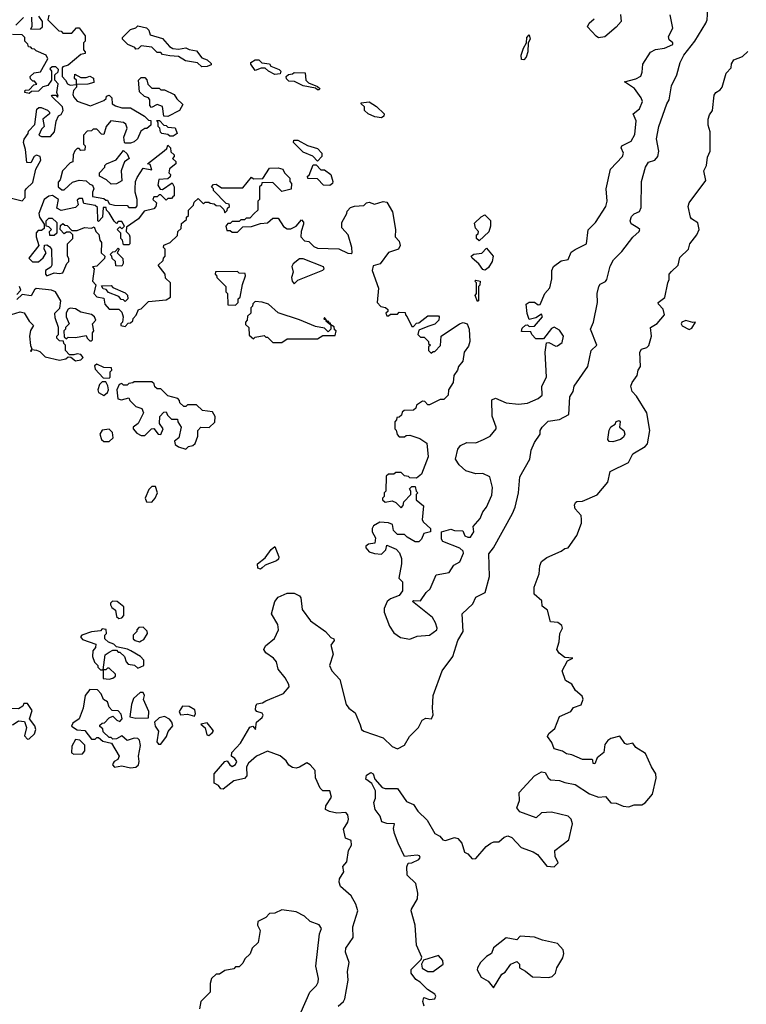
# Model space of a CAD drawing. Extents: x 2293830 to 2387798, y 66850 to 233222.
# Tile 28 of 192: x 2339552 to 2343635, y 139960 to 145495. Entities that reach past the tile are written whole.
import ezdxf

# ---------------------------------------------------------------- set-up
doc = ezdxf.new("R2010")
doc.units = 0

msp = doc.modelspace()

# ---------------------------------------------------------------- linework, layer by layer
at = {"layer": '0CON05XD'}
for points in [[(2341341.5, 139948.5), (2341372.5, 139975), (2341379.7, 139990.3), (2341398.6, 140095), (2341394, 140145), (2341403.8, 140195), (2341383.3, 140253.3), (2341384.3, 140275), (2341426, 140335), (2341424.2, 140395), (2341452, 140485), (2341441.7, 140521.7), (2341415, 140570), (2341355, 140622.5), (2341346.4, 140646.4), (2341348.8, 140665), (2341374, 140705), (2341367.5, 140735), (2341389.5, 140760.5), (2341400, 140825), (2341416.7, 140855), (2341415, 140880), (2341383, 140893), (2341372.5, 140945), (2341395.9, 140984.1), (2341398.8, 141001.2), (2341395.5, 141025.5), (2341385, 141038.8), (2341333.9, 141033.9), (2341293, 141043), (2341270, 141055), (2341272.5, 141075), (2341303.3, 141125), (2341295, 141160), (2341255, 141160), (2341240, 141175), (2341213.6, 141233.6), (2341212, 141275), (2341185, 141306.7), (2341165, 141317.5), (2341125, 141292.5), (2341105, 141286.7), (2341085, 141291.2), (2341064.1, 141304.1), (2341049.3, 141329.3), (2341016.1, 141356.1), (2340945, 141383.3), (2340883.3, 141355), (2340836.7, 141315), (2340826.7, 141295), (2340827.5, 141245), (2340815, 141230), (2340755, 141216.2), (2340695, 141170), (2340681.7, 141171.7), (2340669.3, 141189.3), (2340645, 141202.5), (2340644.4, 141255), (2340705, 141324), (2340717.7, 141327.7), (2340732, 141305), (2340745, 141296.2), (2340765, 141307.5), (2340771.2, 141325), (2340761.7, 141341.7), (2340742.5, 141355), (2340743.3, 141375), (2340792.2, 141427.8), (2340845, 141518), (2340862.5, 141522.5), (2340877.5, 141505), (2340882.5, 141545), (2340915, 141572), (2340920, 141585), (2340915, 141596.2), (2340884, 141605), (2340877.5, 141615), (2340878, 141635), (2340885, 141648.8), (2340915.8, 141654.2), (2340934.4, 141665.6), (2341033.7, 141706.3), (2341065.8, 141745), (2341065, 141757.5), (2341043.8, 141795), (2341004.5, 141844.5), (2340994.3, 141885), (2340977.5, 141905), (2340934.2, 141935), (2340924, 141955), (2340934, 141975), (2340983.6, 142016.4), (2341005.6, 142065), (2341002, 142095), (2340966.2, 142155), (2340985.6, 142224.4), (2341005, 142248), (2341055, 142270.8), (2341095, 142271.9), (2341125, 142255.6), (2341131.9, 142245), (2341139.1, 142179.1), (2341186.9, 142115), (2341271.2, 142055), (2341301.2, 142021.2), (2341317.5, 142015), (2341320, 142005), (2341300.7, 141979.3), (2341312.7, 141927.3), (2341292.5, 141865), (2341305.8, 141835), (2341351.4, 141785), (2341385.8, 141645), (2341400.8, 141625), (2341437.5, 141597.5), (2341465, 141530), (2341473.3, 141505), (2341485, 141495.6), (2341595, 141457.1), (2341645, 141408.8), (2341675, 141396.7), (2341713.9, 141416.1), (2341743.3, 141465), (2341793.8, 141515), (2341813, 141557), (2341835, 141568.8), (2341866.7, 141565), (2341876.4, 141586.4), (2341872, 141625), (2341875.8, 141695), (2341925.8, 141835), (2341986.9, 141915), (2342014.3, 142005), (2342043.6, 142056.4), (2342038.8, 142155), (2342098.8, 142211.2), (2342115, 142248.8), (2342167.5, 142275), (2342191.9, 142365), (2342188.6, 142491.4), (2342214.3, 142525.7), (2342321.1, 142718.9), (2342337.1, 142755), (2342355.9, 142835.9), (2342362, 142925), (2342418.8, 143025), (2342426.7, 143075), (2342445, 143117.5), (2342477.5, 143165), (2342477.5, 143185), (2342487.5, 143205), (2342522.1, 143237.9), (2342585, 143247.3), (2342638.8, 143275), (2342644, 143375), (2342662.5, 143405), (2342668, 143435), (2342743.9, 143546.1), (2342764.1, 143635.9), (2342796.2, 143665), (2342760, 143755), (2342776, 143795), (2342800, 143905), (2342798, 143955), (2342806, 143995), (2342815, 144008.8), (2342845, 144024), (2342852, 144035), (2342871.2, 144108.8), (2342888.8, 144145), (2342935, 144191.2), (2342997.3, 144272.7), (2343032.5, 144305), (2343036.7, 144315), (2343026.7, 144325), (2342988, 144348), (2342983.3, 144365), (2342991.1, 144388.9), (2343005, 144403.3), (2343035, 144417.5), (2343045, 144440), (2343046, 144585), (2343068.1, 144665), (2343085.5, 144694.5), (2343121.2, 144705), (2343138.1, 144725), (2343144, 144755), (2343130.8, 144825), (2343144.3, 144895), (2343188, 145022), (2343202.5, 145045), (2343215, 145122.5), (2343244.2, 145185), (2343264.2, 145255), (2343283.8, 145295), (2343347.1, 145375), (2343408.8, 145475), (2343416, 145495), (2343418.8, 145555)], [(2342927.5, 145525), (2342932.5, 145485), (2342905, 145452.5), (2342840.7, 145399.3), (2342805, 145393.8), (2342791.7, 145401.7), (2342743.3, 145455), (2342752.5, 145475), (2342780.5, 145499.5)], [(2339530, 145465), (2339573, 145507)], [(2339618.3, 145508.3), (2339620, 145455), (2339611.7, 145441.7), (2339667, 145443), (2339680, 145455), (2339680, 145485), (2339660, 145515)], [(2339715, 145520), (2339710, 145495), (2339771.7, 145431.7), (2339785, 145430), (2339795, 145420), (2339845, 145420), (2339871.7, 145448.3), (2339885, 145450), (2339920, 145405), (2339920, 145375), (2339910, 145365), (2339910, 145325), (2339920, 145315), (2339920, 145305), (2339895, 145300), (2339825, 145240), (2339795, 145230), (2339790, 145225), (2339790, 145175), (2339810, 145155), (2339820, 145135), (2339835, 145127.5), (2339870, 145130), (2339870, 145115), (2339853.8, 145096.2), (2339850, 145075), (2339855, 145060), (2339875, 145036.7), (2339949.3, 145010.7), (2340025, 145040), (2340038.3, 145051.7), (2340040, 145065), (2340055, 145070), (2340070, 145055), (2340071.7, 145021.7), (2340090.7, 145010.7)], [(2341813.9, 142683.9), (2341820.5, 142670.5), (2341860, 142635), (2341860, 142615), (2341823.6, 142606.4), (2341810, 142575), (2341795, 142560), (2341775, 142560), (2341730, 142585), (2341715, 142600), (2341675, 142600), (2341653, 142623), (2341646.7, 142656.7), (2341625, 142666.7), (2341575, 142670), (2341540.7, 142649.3), (2341532.5, 142635), (2341532.5, 142615), (2341551.7, 142581.7), (2341548.3, 142551.7), (2341513, 142547), (2341497.5, 142535), (2341497.5, 142525), (2341515, 142503.3), (2341545, 142493.3), (2341585, 142490), (2341610, 142515), (2341615, 142540), (2341668.3, 142518.3), (2341687, 142497), (2341696.7, 142465), (2341696.7, 142435), (2341682.5, 142355), (2341702.5, 142335), (2341702.5, 142285), (2341685, 142257.5), (2341635, 142240), (2341617.5, 142225), (2341600, 142185), (2341600, 142165), (2341630.8, 142085), (2341655, 142048.8), (2341692, 142022), (2341745, 142012.7), (2341785, 142029.4), (2341855, 142034.3), (2341896.2, 142065), (2341898.8, 142075), (2341889.2, 142105), (2341871.4, 142135), (2341760, 142225), (2341765, 142230), (2341805, 142227.5), (2341836.2, 142275), (2341858.8, 142295), (2341892.5, 142375), (2341965, 142387.5), (2341992.3, 142427.7), (2342025, 142447.5), (2342046, 142495), (2342045, 142506.7), (2342025, 142524), (2341930.7, 142560.7), (2341922.5, 142575), (2341922.5, 142615), (2341975, 142630), (2341995, 142623.3), (2342041.7, 142621.7), (2342054.2, 142594.2), (2342070, 142585), (2342085, 142586.7), (2342103.3, 142615), (2342100, 142645), (2342139.3, 142690.7), (2342155, 142727.5), (2342176.2, 142755), (2342205, 142822.5), (2342208.6, 142865), (2342193.8, 142925), (2342155, 142944), (2342115, 142942), (2342059.3, 142959.3), (2342022.3, 142992.3), (2342001.2, 143025), (2342015, 143080), (2342029.3, 143100.7), (2342065, 143117.5), (2342115, 143116.7), (2342157.5, 143135), (2342195.8, 143154.2), (2342228.8, 143195), (2342230, 143205), (2342206.4, 143266.4), (2342205, 143357.5), (2342225, 143366.7), (2342285, 143341.2), (2342355.8, 143334.2), (2342405, 143340), (2342465, 143366.2), (2342487.5, 143385), (2342486.2, 143435), (2342511.9, 143485), (2342504.3, 143625), (2342512.5, 143677.5), (2342525, 143680), (2342565, 143660), (2342575, 143661.2), (2342599.7, 143680.3), (2342608.6, 143715), (2342585, 143748.8), (2342555, 143766.7), (2342540.3, 143759.7), (2342495, 143700), (2342451.7, 143701.7), (2342430, 143725), (2342425, 143740), (2342371.7, 143741.7), (2342375, 143760), (2342395, 143777.5), (2342405, 143780), (2342415, 143770), (2342445, 143772.5), (2342490, 143825), (2342485, 143840), (2342451.7, 143818.3), (2342415, 143810), (2342403.6, 143843.6), (2342397.5, 143895), (2342415, 143907.5), (2342445, 143907.5), (2342465, 143892.5), (2342476.4, 143893.6), (2342503.9, 143956.1), (2342531.7, 143988.3), (2342541.7, 144038.3), (2342542, 144085), (2342551.9, 144108.1), (2342595, 144138.8), (2342635, 144147.5), (2342651.7, 144188.3), (2342673, 144203), (2342736.7, 144235), (2342746.6, 144313.4), (2342788.8, 144355), (2342846, 144445), (2342854, 144475), (2342847.5, 144545), (2342872.2, 144655), (2342940, 144725), (2342946, 144745), (2342932.5, 144775), (2342936.7, 144785), (2342987.7, 144812.3), (2343009.7, 144850.3), (2343015.6, 144925.6), (2343000, 144965), (2343035, 144993.8), (2343051.4, 145035), (2343045.5, 145055.5), (2343007.7, 145107.7), (2342950, 145145), (2343015, 145162.5), (2343043, 145177), (2343050.7, 145199.3), (2343053.3, 145245), (2343097.7, 145312.3), (2343125, 145327.1), (2343175, 145335.4), (2343223.3, 145355), (2343222.5, 145365), (2343201.8, 145381.8), (2343198.6, 145401.4), (2343222.2, 145447.8), (2343206.9, 145523.1)], [(2340575, 145230), (2340551.7, 145251.7), (2340483, 145263), (2340445, 145287.5), (2340395, 145292.5), (2340355, 145300), (2340345, 145310), (2340325, 145310), (2340295, 145340), (2340235, 145347.5), (2340218.3, 145331.7), (2340205, 145330), (2340198.3, 145338.3), (2340160, 145355), (2340130, 145385), (2340130, 145395), (2340175, 145440), (2340205, 145450), (2340215, 145460), (2340265, 145450), (2340277, 145437), (2340285, 145410), (2340355, 145390), (2340393.6, 145343.6), (2340413, 145333), (2340445, 145330), (2340485, 145337.5), (2340505, 145327.5), (2340545, 145320), (2340575, 145280), (2340605, 145270), (2340628.3, 145248.3), (2340628.3, 145241.7), (2340605, 145232.5), (2340575, 145230)], [(2339505, 144492), (2339565, 144477.5), (2339583.3, 144495), (2339582.5, 144535), (2339587.5, 144545), (2339625, 144580), (2339642.5, 144655), (2339671.2, 144705), (2339666.7, 144725), (2339647, 144733), (2339632.5, 144725), (2339615, 144690), (2339591.7, 144691.7), (2339584, 144765), (2339573.3, 144805), (2339576.4, 144823.6), (2339600, 144855), (2339601.7, 144868.3), (2339637.5, 144905), (2339648.3, 144991.7), (2339658.3, 145001.7), (2339671.7, 145001.7), (2339707, 144987), (2339720, 144975), (2339720, 144965), (2339682.5, 144935), (2339690, 144895), (2339675, 144880), (2339660, 144845), (2339675, 144837.5), (2339725, 144837.5), (2339747.5, 144865), (2339757.5, 144925), (2339770, 144955), (2339785, 144962.5), (2339796.2, 144985), (2339792.5, 145005), (2339730, 145065), (2339735, 145070), (2339755, 145070), (2339765, 145060), (2339767.5, 145065), (2339760, 145085), (2339767.5, 145135), (2339750, 145155), (2339750, 145185), (2339768.3, 145201.7), (2339770, 145215), (2339755, 145230), (2339735, 145230), (2339721.7, 145218.3), (2339730, 145205), (2339730, 145155), (2339710, 145125), (2339682.5, 145117.5), (2339657, 145093), (2339618.3, 145091.7), (2339605, 145080), (2339580, 145085), (2339581.7, 145098.3), (2339605, 145100), (2339631.7, 145128.3), (2339648.3, 145131.7), (2339635, 145150), (2339625, 145150), (2339611.7, 145161.7), (2339610, 145175), (2339633, 145197), (2339668.3, 145201.7), (2339710, 145275), (2339700, 145295), (2339645, 145320), (2339635, 145330), (2339621.7, 145331.7), (2339615, 145340), (2339601.7, 145341.7), (2339598.3, 145358.3), (2339580, 145375), (2339580, 145395), (2339565, 145410), (2339511.7, 145411.7)], [(2342385, 145270), (2342371.7, 145271.7), (2342370, 145295), (2342382.5, 145335), (2342400, 145365), (2342402.5, 145395), (2342415, 145410), (2342420, 145385), (2342410, 145365), (2342407.5, 145315), (2342397.5, 145285), (2342385, 145270)], [(2341825, 139950), (2341817.5, 139975), (2341823, 139997), (2341855, 139987.5), (2341885, 139990), (2341890, 140005), (2341885, 140016.7), (2341843.6, 140043.6), (2341802.5, 140085), (2341778.3, 140098.3), (2341752.5, 140135), (2341752.5, 140155), (2341808.3, 140211.7), (2341812.5, 140225), (2341781.7, 140291.7), (2341773.8, 140405), (2341752.5, 140485), (2341752.9, 140495), (2341787.5, 140552.5), (2341789.1, 140585), (2341778, 140638), (2341730, 140685), (2341727.7, 140732.3), (2341735, 140752.5), (2341755, 140754.2), (2341795.6, 140774.4), (2341802, 140785), (2341798.8, 140795), (2341785, 140798.6), (2341715, 140790), (2341678, 140865), (2341659.1, 140919.1), (2341652.3, 140947.7), (2341657.5, 140975), (2341615, 140976), (2341586.7, 140985), (2341577, 141017), (2341550, 141055), (2341542.5, 141095), (2341552.3, 141117.7), (2341550.9, 141159.1), (2341531.2, 141201.2), (2341497.5, 141225), (2341501.7, 141248.3), (2341525, 141262.5), (2341537.5, 141255), (2341547.5, 141225), (2341589.3, 141179.3), (2341605, 141172.5), (2341675, 141172.5), (2341725, 141100), (2341765, 141082.5), (2341788.8, 141045), (2341842.5, 140995), (2341885, 140920), (2341912.5, 140905), (2341930, 140885), (2341945, 140880), (2341995, 140896.7), (2342015, 140892.5), (2342037.5, 140865), (2342052.5, 140815), (2342070, 140805), (2342095, 140777.5), (2342115, 140780), (2342173.6, 140846.4), (2342200, 140865), (2342217, 140873), (2342245, 140873.3), (2342275, 140900), (2342295, 140906.7), (2342317.5, 140897.5), (2342370.5, 140840.5), (2342436.8, 140816.8), (2342461.7, 140801.7), (2342515, 140736.9), (2342555, 140732.9), (2342577.5, 140755), (2342560.3, 140790.3), (2342558.6, 140825), (2342637.9, 140885), (2342659.5, 140975), (2342650.9, 141000.9), (2342635, 141016.9), (2342540.5, 141039.5), (2342485, 141035.5), (2342455, 141007.1), (2342362.3, 141042.3), (2342346.2, 141065), (2342361.2, 141105), (2342359.3, 141150.7), (2342446, 141244), (2342485, 141266.7), (2342505, 141263.5), (2342522.2, 141232.2), (2342535, 141221.6), (2342585, 141218.2), (2342615.7, 141205.7), (2342674.3, 141195), (2342753.8, 141143.8), (2342805, 141123.4), (2342845, 141127.8), (2342875, 141092.1), (2342905, 141091.2), (2342943, 141073), (2342975, 141070.5), (2343005, 141080.3), (2343048.6, 141081.4), (2343066.9, 141093.1), (2343109.1, 141140.9), (2343128.1, 141231.9), (2343126.7, 141255), (2343101.8, 141295), (2343069.5, 141369.5), (2343013.9, 141403.9), (2342998, 141428), (2342965, 141420.4), (2342952.2, 141425), (2342925, 141467.1), (2342875, 141454), (2342856.7, 141443.3), (2342840.2, 141419.8), (2342835.3, 141374.7), (2342797.8, 141345), (2342785, 141311.4), (2342775, 141312.5), (2342772.5, 141332.5), (2342766.5, 141336.5), (2342715, 141335.4), (2342655, 141362.1), (2342625, 141367.1), (2342602.9, 141382.9), (2342556, 141395), (2342541.6, 141431.6), (2342518.9, 141465), (2342525, 141482), (2342559.2, 141510.8), (2342585, 141578.5), (2342650, 141605), (2342665, 141627.5), (2342706.5, 141643.5), (2342718.9, 141675), (2342712.2, 141692.2), (2342675, 141724), (2342655, 141760), (2342619.2, 141779.2), (2342600, 141835), (2342630, 141890), (2342660, 141905), (2342615, 141910), (2342583.6, 141933.6), (2342570, 141955), (2342583, 141997), (2342587.5, 142045), (2342603.3, 142075), (2342599.5, 142089.5), (2342577, 142107), (2342535, 142110), (2342517.5, 142175), (2342488.3, 142198.3), (2342487, 142227), (2342442.5, 142265), (2342442.5, 142305), (2342470.5, 142379.5), (2342474.2, 142425), (2342485, 142448.8), (2342515, 142471.2), (2342595, 142507.5), (2342615, 142522.5), (2342633.6, 142526.4), (2342682.9, 142595), (2342710, 142665), (2342710, 142685), (2342707, 142707), (2342673.3, 142745), (2342670, 142765), (2342675, 142780), (2342683.6, 142786.4), (2342715, 142787.5), (2342796.4, 142823.6), (2342857.5, 142895), (2342870, 142955), (2342972.5, 143005), (2342997.5, 143055), (2343067.5, 143095), (2343079.5, 143110.5), (2343093.8, 143185), (2343076.2, 143285), (2343018.3, 143378.3), (2342993.9, 143403.9), (2342986.7, 143435), (2342993.9, 143456.1), (2343022.5, 143495), (2343027.5, 143525), (2343040, 143545), (2343037.5, 143625), (2343047, 143643), (2343077, 143653), (2343087, 143663), (2343102.5, 143715), (2343097.5, 143765), (2343135, 143786.7), (2343176, 143835), (2343168.3, 143868.3), (2343142.5, 143895), (2343140, 143905), (2343177, 143933), (2343193.6, 144016.4), (2343202.5, 144035), (2343202.5, 144065), (2343215, 144080), (2343252.5, 144115), (2343261.7, 144158.3), (2343310, 144205), (2343317.5, 144235), (2343357.5, 144285), (2343370, 144315), (2343363, 144353), (2343327.5, 144375), (2343321.2, 144385), (2343309.2, 144445), (2343315, 144466.2), (2343408.3, 144591.7), (2343396.2, 144645), (2343411.2, 144675), (2343418.3, 144721.7), (2343433.3, 144755), (2343433.3, 144865), (2343421.7, 144901.7), (2343421.2, 144935), (2343429.3, 144960.7), (2343446.4, 144983.6), (2343455, 145070), (2343463.6, 145086.4), (2343489.3, 145100.7), (2343500, 145115), (2343522.5, 145195), (2343550, 145225), (2343553, 145247), (2343565, 145270), (2343615, 145287.5), (2343645, 145316.7)], [(2340985, 145187.5), (2340950, 145205), (2340931.7, 145221.7), (2340908.3, 145221.7), (2340875, 145210), (2340850, 145245), (2340850, 145255), (2340875, 145270), (2340895, 145270), (2340913, 145253), (2340955, 145246.7), (2340963.3, 145233.3), (2341010, 145215), (2341020, 145205), (2341015, 145190), (2340985, 145187.5)], [(2341235, 145100), (2341225, 145100), (2341215, 145110), (2341145, 145122.5), (2341097, 145147), (2341065, 145150), (2341051.7, 145161.7), (2341050, 145175), (2341063, 145187), (2341085, 145190), (2341095, 145197.5), (2341157, 145197), (2341160, 145155), (2341175, 145140), (2341225, 145120), (2341238.3, 145108.3), (2341235, 145100)], [(2339870, 145130), (2339870, 145155), (2339860, 145165), (2339861.7, 145188.3), (2339895, 145170), (2339925, 145170), (2339945, 145177.5), (2339966.4, 145166.4), (2339968.3, 145141.7), (2339935, 145132.5), (2339870, 145130)], [(2340385, 144950), (2340361.7, 144951.7), (2340355, 145007.5), (2340325, 145017.5), (2340291.7, 145001.7), (2340283, 145013), (2340282.5, 145045), (2340276.4, 145056.4), (2340253, 145063), (2340225, 145090), (2340220, 145155), (2340235, 145170), (2340255, 145170), (2340267, 145157), (2340271.7, 145131.7), (2340295, 145110), (2340335, 145110), (2340345, 145100), (2340365, 145100), (2340420, 145075), (2340435, 145050), (2340468.3, 145018.3), (2340450, 144985), (2340385, 144950)], [(2341585, 144942.5), (2341548.3, 144948.3), (2341510, 144965), (2341490, 144985), (2341490, 145005), (2341471.7, 145021.7), (2341471.7, 145028.3), (2341515, 145032.5), (2341556.4, 145006.4), (2341600, 144965), (2341598.3, 144951.7), (2341585, 144942.5)], [(2340090.7, 145010.7), (2340125, 145000), (2340175, 145000), (2340253, 144953), (2340275, 144930), (2340288.3, 144928.3), (2340288.3, 144901.7), (2340267, 144883), (2340255, 144882.5), (2340232.3, 144867.7), (2340213.9, 144826.1), (2340195, 144807.5), (2340175, 144800), (2340145, 144800), (2340140, 144805), (2340137.5, 144835), (2340156.2, 144885), (2340147.3, 144907.3), (2340135, 144916.2), (2340063, 144927), (2340037.5, 144895), (2340025, 144850), (2340011.7, 144851.7), (2339985, 144880), (2339965, 144880), (2339955, 144870), (2339931.7, 144868.3), (2339910, 144845), (2339910, 144795), (2339920, 144785), (2339918.3, 144761.7), (2339895, 144760), (2339885, 144770), (2339875, 144770), (2339861.7, 144758.3), (2339852.5, 144735), (2339850, 144695), (2339835, 144690), (2339792.5, 144645), (2339780, 144595), (2339768.3, 144581.7), (2339767.5, 144555), (2339788.3, 144538.3), (2339801.7, 144538.3), (2339848.3, 144581.7), (2339885, 144592.5), (2339925, 144590), (2339945, 144570), (2339960, 144565), (2339967.5, 144545), (2339960, 144525), (2339961.7, 144501.7), (2340025, 144490), (2340035, 144480), (2340045, 144480), (2340055, 144460), (2340085, 144452.5), (2340155, 144450), (2340165, 144440), (2340205, 144440), (2340211.7, 144448.3), (2340212.5, 144485), (2340200, 144525), (2340200, 144545), (2340202.5, 144585), (2340211.7, 144608.3), (2340245, 144660), (2340295, 144650), (2340285, 144680), (2340270, 144685), (2340363, 144757), (2340378.3, 144771.7), (2340385, 144790), (2340400, 144775), (2340401.7, 144751.7), (2340420, 144735), (2340420, 144725), (2340410, 144715), (2340428.3, 144698.3), (2340430, 144685), (2340393, 144657), (2340390, 144635), (2340400, 144625), (2340398.3, 144611.7), (2340385, 144600), (2340333, 144597), (2340327.5, 144565), (2340341.7, 144541.7), (2340355, 144540), (2340408.3, 144578.3), (2340420, 144555), (2340420, 144505), (2340411.7, 144498.3), (2340405, 144490), (2340385, 144490), (2340375, 144480), (2340345, 144510), (2340335, 144510), (2340325, 144500), (2340305, 144500), (2340300, 144485), (2340320, 144465), (2340317.5, 144445), (2340305, 144432.5), (2340251.7, 144418.3), (2340220, 144375), (2340151.7, 144328.3), (2340150, 144305), (2340167, 144287), (2340170, 144275), (2340170, 144235), (2340165, 144230), (2340135, 144230), (2340130, 144255), (2340120, 144265), (2340120, 144295), (2340100, 144315), (2340115, 144330), (2340125, 144320), (2340140, 144335), (2340125, 144360), (2340105, 144360), (2340095, 144350), (2340081.7, 144361.7), (2340055, 144410), (2340040, 144425), (2340038.3, 144438.3), (2340021.7, 144438.3), (2340017.5, 144385), (2339995, 144360), (2339990, 144365), (2339988.3, 144438.3), (2339975, 144450), (2339911.7, 144461.7), (2339905, 144490), (2339885, 144490), (2339875, 144480), (2339880, 144455), (2339865, 144440), (2339785, 144422.5), (2339760, 144435), (2339770, 144485), (2339736.4, 144506.4), (2339715, 144503.3), (2339690, 144485), (2339660, 144405), (2339663.3, 144385), (2339690, 144345), (2339688.3, 144321.7), (2339675, 144310), (2339655, 144310), (2339643.6, 144296.4), (2339643.6, 144273.6), (2339660, 144225), (2339603.3, 144155), (2339623, 144133), (2339657, 144133), (2339683, 144157), (2339700, 144185), (2339690, 144205), (2339691.7, 144228.3), (2339705, 144230), (2339719.3, 144219.3), (2339730, 144205), (2339732.5, 144115), (2339726.7, 144103.3), (2339697.5, 144085), (2339696.7, 144065), (2339703.3, 144055), (2339745, 144072.5), (2339775, 144067.5), (2339795, 144072.5), (2339817.5, 144125), (2339827.5, 144135), (2339828.3, 144151.7), (2339820, 144165), (2339820, 144235), (2339850, 144265), (2339850, 144285), (2339835, 144300), (2339815, 144300), (2339801.7, 144291.7), (2339780, 144315), (2339781.7, 144338.3), (2339795, 144350), (2339805, 144340), (2339818.3, 144338.3), (2339845, 144310), (2339875, 144310), (2339915, 144326.7), (2339955, 144322.5), (2339970, 144330), (2339980, 144305), (2339997, 144287), (2340002.5, 144255), (2340011.7, 144241.7), (2340010, 144185), (2340030, 144165), (2340028.3, 144151.7), (2339985, 144110), (2339960, 144105), (2339970, 144095), (2339960, 144025), (2339980, 144005), (2339967.5, 143955), (2339985, 143937.5), (2340025, 143930), (2340030, 143895), (2340055, 143867.5), (2340108.3, 143868.3), (2340125, 143850), (2340132.5, 143825), (2340130, 143795), (2340120, 143785), (2340120, 143775), (2340145, 143770), (2340161.7, 143788.3), (2340175, 143790), (2340188.3, 143801.7), (2340190, 143815), (2340207, 143833), (2340220, 143865), (2340235, 143870), (2340275, 143910), (2340375, 143920), (2340400, 143935), (2340400, 144015), (2340371.7, 144041.7), (2340370, 144065), (2340330, 144115), (2340358.3, 144141.7), (2340360, 144155), (2340370, 144165), (2340370, 144205), (2340360, 144215), (2340361.7, 144228.3), (2340398.3, 144241.7), (2340438.3, 144281.7), (2340440, 144305), (2340458.3, 144321.7), (2340461.7, 144348.3), (2340488.3, 144371.7), (2340490, 144385), (2340500, 144395), (2340500, 144425), (2340528.3, 144451.7), (2340531.7, 144468.3), (2340555, 144490), (2340585, 144460), (2340595, 144470), (2340615, 144470), (2340623, 144463), (2340645, 144460), (2340655, 144450), (2340678.3, 144448.3), (2340698.3, 144428.3), (2340705, 144410), (2340718.3, 144421.7), (2340720, 144435), (2340730, 144445), (2340728.3, 144458.3), (2340711.7, 144461.7), (2340640, 144535), (2340640, 144545), (2340630, 144555), (2340641.7, 144568.3), (2340655, 144570), (2340685, 144550), (2340805, 144550), (2340855, 144610), (2340865, 144600), (2340918.3, 144601.7), (2340955, 144660), (2341005, 144662.5), (2341030, 144655), (2341040, 144635), (2341070, 144605), (2341070, 144585), (2341080, 144575), (2341078.3, 144541.7), (2341025, 144530), (2340975, 144580), (2340911.7, 144578.3), (2340910, 144565), (2340900, 144555), (2340900, 144485), (2340890, 144475), (2340890, 144425), (2340870, 144405), (2340845, 144380), (2340825, 144380), (2340815, 144370), (2340795, 144370), (2340785, 144360), (2340745, 144360), (2340735, 144350), (2340721.7, 144348.3), (2340710, 144335), (2340715, 144310), (2340735, 144310), (2340745, 144300), (2340775, 144300), (2340805, 144330), (2340855, 144332.5), (2340905, 144350), (2340945, 144352.5), (2340975, 144380), (2341005, 144380), (2341035, 144332.5), (2341055, 144320), (2341075, 144320), (2341106.4, 144333.6), (2341135, 144370), (2341146.7, 144356.7), (2341146.7, 144345), (2341133.3, 144305), (2341132.5, 144275), (2341151.7, 144251.7), (2341177.5, 144247.5), (2341205, 144220), (2341225, 144210), (2341345, 144207.5), (2341395, 144182.5), (2341415, 144180), (2341420, 144185), (2341417.5, 144215), (2341397.5, 144285), (2341362.5, 144325), (2341362.5, 144355), (2341390, 144405), (2341391.7, 144418.3), (2341411.7, 144438.3), (2341432.5, 144447.5), (2341485, 144450), (2341500, 144465), (2341515, 144470), (2341545, 144457.5), (2341595, 144472.5), (2341615, 144470), (2341647.5, 144415), (2341663.3, 144315), (2341662.5, 144275), (2341685, 144250), (2341690, 144225), (2341680, 144205), (2341624.3, 144185.7), (2341578.3, 144121.7), (2341538.3, 144111.7), (2341532.5, 144085), (2341567.5, 143985), (2341560, 143905), (2341581.7, 143881.7), (2341607, 143877), (2341620, 143865), (2341620, 143855), (2341610, 143845), (2341615, 143830), (2341625, 143830), (2341635, 143840), (2341675, 143840), (2341685, 143850), (2341718.3, 143848.3), (2341720, 143835), (2341730, 143825), (2341755, 143770), (2341765, 143770), (2341781.7, 143788.3), (2341795, 143790), (2341845, 143830), (2341905, 143830), (2341910, 143825), (2341907.5, 143805), (2341885, 143782.5), (2341845, 143770), (2341795, 143750), (2341790, 143725), (2341805, 143710), (2341825, 143710), (2341850, 143685), (2341850, 143675), (2341860, 143665), (2341850, 143655), (2341850, 143635), (2341865, 143620), (2341875, 143630), (2341885, 143630), (2341917, 143663), (2341920, 143715), (2342024.2, 143785.8), (2342045, 143793.3), (2342065.9, 143785.9), (2342077.5, 143755), (2342082.5, 143685), (2342075, 143660), (2342050, 143625), (2342042.5, 143575), (2342017.5, 143545), (2342012.5, 143525), (2341992.5, 143495), (2341987.5, 143455), (2341962.5, 143415), (2341960, 143385), (2341935, 143360), (2341915, 143360), (2341855, 143330), (2341845, 143330), (2341828.3, 143348.3), (2341815, 143350), (2341781.7, 143328.3), (2341778.3, 143311.7), (2341765, 143300), (2341711.7, 143298.3), (2341701.7, 143288.3), (2341698.3, 143271.7), (2341685, 143260), (2341671.7, 143258.3), (2341670, 143245), (2341660, 143235), (2341660, 143195), (2341667.5, 143187.5), (2341673, 143163), (2341685, 143150), (2341715, 143150), (2341723, 143157), (2341745, 143160), (2341800.7, 143140.7), (2341840, 143115), (2341847, 143037), (2341810.7, 142939.3), (2341781.7, 142918.3), (2341745, 142920), (2341737, 142927), (2341715, 142930), (2341695, 142950), (2341665, 142950), (2341655, 142940), (2341625, 142940), (2341611.7, 142928.3), (2341610, 142845), (2341600, 142835), (2341600, 142815), (2341590, 142805), (2341590, 142795), (2341605, 142783.3), (2341645, 142790), (2341665, 142780), (2341695, 142750), (2341707, 142763), (2341710, 142785), (2341750, 142825), (2341750, 142845), (2341741.7, 142858.3), (2341755, 142870), (2341775, 142870), (2341780, 142845), (2341790, 142835), (2341780, 142825), (2341780, 142795), (2341821.7, 142761.7), (2341813.9, 142683.9)], [(2340415, 144840), (2340395, 144840), (2340385, 144850), (2340350, 144855), (2340343, 144863), (2340340, 144885), (2340330, 144895), (2340330, 144915), (2340321.7, 144928.3), (2340338.3, 144928.3), (2340361.7, 144901.7), (2340375, 144900), (2340385, 144890), (2340425, 144887.5), (2340437.5, 144855), (2340415, 144840)], [(2341225, 144700), (2341198.3, 144728.3), (2341145, 144750), (2341090, 144805), (2341091.7, 144818.3), (2341115, 144817.5), (2341168.3, 144788.3), (2341225, 144770), (2341250, 144745), (2341250, 144725), (2341225, 144700)], [(2340065, 144570), (2340040, 144595), (2340000, 144615), (2340000, 144635), (2340030, 144665), (2340030, 144675), (2340040, 144685), (2340093, 144707), (2340135, 144760), (2340155, 144740), (2340167.5, 144715), (2340140, 144695), (2340133, 144677), (2340122.5, 144645), (2340125, 144590), (2340095, 144572.5), (2340065, 144570)], [(2341295, 144562.5), (2341260, 144565), (2341225, 144600), (2341171.7, 144601.7), (2341170, 144615), (2341178.3, 144621.7), (2341201.7, 144678.3), (2341218.3, 144678.3), (2341245, 144650), (2341265, 144650), (2341300, 144625), (2341312.5, 144585), (2341310, 144575), (2341295, 144562.5)], [(2339721.7, 144281.7), (2339720, 144305), (2339730, 144315), (2339715, 144330), (2339700, 144335), (2339700, 144365), (2339715, 144380), (2339735, 144380), (2339760, 144355), (2339760, 144295), (2339745, 144282.5), (2339721.7, 144281.7)], [(2342135, 144252.5), (2342120, 144265), (2342120, 144285), (2342128.3, 144291.7), (2342130, 144305), (2342113, 144323), (2342108.3, 144351.7), (2342145, 144387.5), (2342165, 144397.5), (2342197, 144367), (2342197.5, 144335), (2342188.3, 144301.7), (2342135, 144252.5)], [(2340125, 144110), (2340091.7, 144111.7), (2340090, 144135), (2340071.7, 144151.7), (2340070, 144165), (2340060, 144175), (2340075, 144190), (2340088.3, 144191.7), (2340105, 144210), (2340110, 144205), (2340100, 144185), (2340131.7, 144151.7), (2340132.5, 144125), (2340125, 144110)], [(2342165, 144086.7), (2342155, 144090), (2342132.4, 144122.4), (2342094.1, 144154.1), (2342090, 144165), (2342103.3, 144176.7), (2342148.3, 144181.7), (2342175, 144210), (2342212.5, 144165), (2342206.7, 144135), (2342187.3, 144102.7), (2342175, 144093.3), (2342165, 144086.7)], [(2341095, 144010), (2341115, 144030), (2341255, 144087.5), (2341262.5, 144095), (2341260, 144105), (2341145, 144151.2), (2341125, 144150), (2341088, 144122), (2341081.7, 144108.3), (2341088, 144075), (2341080, 144045), (2341082.5, 144025), (2341095, 144010)], [(2340765, 143890), (2340780, 143905), (2340780, 143925), (2340790, 143935), (2340803, 144007), (2340820, 144055), (2340818.3, 144068.3), (2340785, 144070), (2340775, 144080), (2340651.7, 144078.3), (2340650, 144065), (2340658.3, 144058.3), (2340660, 144045), (2340710, 143995), (2340710, 143965), (2340720, 143955), (2340721.7, 143891.7), (2340765, 143890)], [(2339535, 143950), (2339557.5, 143975), (2339550, 143995)], [(2339865, 143577.5), (2339895, 143582.5), (2339907.5, 143595), (2339895, 143612.5), (2339875, 143616.2), (2339855, 143610), (2339831.7, 143611.7), (2339810, 143635), (2339810, 143665), (2339800, 143675), (2339798.3, 143688.3), (2339775, 143690), (2339760, 143705), (2339760, 143715), (2339770, 143725), (2339770, 143765), (2339751.7, 143818.3), (2339750, 143845), (2339777, 143873), (2339782.5, 143915), (2339753.8, 143965), (2339730, 143975), (2339645, 143983.3), (2339634, 143976), (2339616.7, 143943.3), (2339565, 143950), (2339535, 143922.5)], [(2340145, 143910), (2340135, 143920), (2340121.7, 143921.7), (2340108.3, 143938.3), (2340051.7, 143961.7), (2340038.3, 143978.3), (2340021.7, 143981.7), (2340011.7, 143998.3), (2340065, 144000), (2340075, 143990), (2340145, 143960), (2340157, 143947), (2340160, 143925), (2340145, 143910)], [(2342125, 143910), (2342112.5, 143945), (2342120, 143955), (2342120, 144015), (2342110, 144025), (2342115, 144030), (2342140, 144025), (2342137, 144003), (2342130, 143995), (2342130, 143915), (2342125, 143910)], [(2339955, 143690), (2339960, 143695), (2339960, 143735), (2339967.5, 143745), (2339960, 143785), (2339980, 143805), (2339972.5, 143825), (2339955, 143836.7), (2339895, 143850), (2339865, 143870), (2339835, 143872.5), (2339825, 143867.5), (2339813, 143847), (2339812.5, 143825), (2339830, 143785), (2339810, 143765), (2339810, 143755), (2339800, 143745), (2339801.7, 143711.7), (2339815, 143700), (2339825, 143710), (2339865, 143707.5), (2339925, 143720), (2339930, 143705), (2339945, 143690), (2339955, 143690)], [(2341025, 143680), (2341055, 143700), (2341225, 143700), (2341255, 143720), (2341325, 143720), (2341330, 143745), (2341321.7, 143751.7), (2341318.3, 143768.3), (2341300, 143780), (2341298.3, 143788.3), (2341290, 143790), (2341288.3, 143798.3), (2341280, 143800), (2341265, 143820), (2341261.7, 143811.7), (2341270, 143810), (2341271.7, 143801.7), (2341300, 143780), (2341300, 143755), (2341285, 143740), (2341265, 143760), (2341215, 143770), (2341125, 143807.5), (2341005, 143847.5), (2340950, 143895), (2340915, 143906.7), (2340875, 143910), (2340861.7, 143898.3), (2340860, 143885), (2340850, 143875), (2340850, 143845), (2340831.7, 143828.3), (2340830, 143805), (2340820, 143795), (2340821.7, 143781.7), (2340840, 143765), (2340841.7, 143721.7), (2340865, 143700), (2340875, 143710), (2340925, 143720), (2340935, 143710), (2340945, 143710), (2340975, 143680), (2341025, 143680)], [(2339505, 143837.5), (2339555, 143852.5), (2339576.4, 143846.4), (2339605, 143800), (2339630, 143775), (2339613, 143747), (2339606.7, 143715), (2339612.5, 143662.5), (2339620, 143645), (2339611.7, 143631.7), (2339618.3, 143631.7), (2339620, 143640), (2339647, 143637), (2339665, 143630), (2339695, 143600), (2339775, 143580), (2339811.7, 143588.3), (2339825, 143600), (2339838.3, 143598.3), (2339865, 143577.5)], [(2343315, 143753.8), (2343330, 143760), (2343350, 143795), (2343335, 143792.5), (2343295, 143804.3), (2343274, 143795), (2343268.8, 143785), (2343274.1, 143774.1), (2343315, 143753.8)], [(2340055, 143480), (2340060, 143485), (2340060, 143515), (2340070, 143525), (2340068.3, 143538.3), (2340025, 143540), (2339985, 143557.5), (2339971.7, 143548.3), (2339975, 143530), (2340021.7, 143481.7), (2340055, 143480)], [(2340025, 143382.5), (2340045, 143400), (2340050, 143415), (2340047, 143437), (2340035, 143460), (2340015, 143460), (2340000, 143445), (2339990, 143415), (2339995, 143400), (2340025, 143382.5)], [(2340485, 143080), (2340500, 143095), (2340525, 143101.2), (2340538.1, 143111.9), (2340553, 143153), (2340552.5, 143185), (2340570, 143205), (2340617, 143203), (2340648.3, 143231.7), (2340650, 143265), (2340635, 143290), (2340578.3, 143298.3), (2340545, 143330), (2340495, 143330), (2340485, 143320), (2340475, 143320), (2340451.7, 143341.7), (2340450, 143355), (2340440, 143365), (2340385, 143380), (2340345, 143420), (2340325, 143420), (2340311.7, 143431.7), (2340308.3, 143448.3), (2340295, 143460), (2340195, 143460), (2340187, 143453), (2340165, 143450), (2340155, 143440), (2340135, 143440), (2340125, 143450), (2340110, 143445), (2340097.5, 143415), (2340103.8, 143363.8), (2340123, 143357), (2340165, 143370), (2340170, 143355), (2340205, 143320), (2340238.3, 143308.3), (2340247.5, 143285), (2340217.5, 143225), (2340190, 143205), (2340190, 143195), (2340210.7, 143170.7), (2340235, 143157.5), (2340255, 143157.5), (2340292.5, 143195), (2340305, 143197.5), (2340330, 143165), (2340345, 143162.5), (2340357.5, 143195), (2340337.5, 143225), (2340340, 143265), (2340361.7, 143288.3), (2340375, 143290), (2340381.7, 143271.7), (2340405, 143250), (2340438.3, 143248.3), (2340440, 143235), (2340460, 143205), (2340446.7, 143145), (2340421.2, 143125), (2340425, 143107.5), (2340444.1, 143094.1), (2340485, 143080)], [(2342885, 143121.2), (2342865, 143123.3), (2342856.7, 143135), (2342865, 143187.5), (2342874.4, 143205.6), (2342898, 143222), (2342905, 143236.7), (2342921.7, 143241.7), (2342926.7, 143235), (2342922.5, 143205), (2342947.5, 143185), (2342953.3, 143165), (2342945, 143147.5), (2342927.5, 143135), (2342885, 143121.2)], [(2340055, 143123.3), (2340076.2, 143143.8), (2340072.5, 143175), (2340055, 143192.5), (2340015, 143187.5), (2340001.2, 143165), (2340012, 143135), (2340025, 143124.2), (2340055, 143123.3)], [(2340295, 142783.3), (2340313.3, 142805), (2340326.7, 142835), (2340315, 142870), (2340295, 142870), (2340277, 142853), (2340256.7, 142805), (2340265, 142783.8), (2340295, 142783.3)], [(2340905, 142406.7), (2340890.7, 142410.7), (2340888.8, 142435), (2340930.9, 142469.1), (2340965, 142516.2), (2340985, 142532.5), (2341007.5, 142475), (2341007, 142463), (2340995, 142452), (2340931.7, 142428.3), (2340915, 142413.8), (2340905, 142406.7)], [(2340108.3, 142128.3), (2340125, 142132.5), (2340137.5, 142145), (2340137.5, 142195), (2340100, 142225), (2340073.9, 142226.1), (2340062.5, 142215), (2340062.5, 142205), (2340070, 142190), (2340090, 142175), (2340095, 142140), (2340108.3, 142128.3)], [(2340055, 141787.5), (2340075, 141792.5), (2340090, 141805), (2340090, 141815), (2340055, 141850), (2340045, 141850), (2340035, 141840), (2340020, 141840), (2340032.5, 141925), (2340055, 141940), (2340075, 141950), (2340095, 141950), (2340105, 141940), (2340115, 141940), (2340140, 141915), (2340150, 141885), (2340161.7, 141871.7), (2340197, 141867), (2340215, 141850), (2340250, 141865), (2340250, 141895), (2340230, 141915), (2340177, 141947), (2340157, 141957), (2340095, 141970), (2340080, 141985), (2340050, 141995), (2340030, 142015), (2340030, 142035), (2340040, 142045), (2340037, 142067), (2340015, 142070), (2340005, 142060), (2339955, 142053.3), (2339900, 142035), (2339892.5, 142025), (2339905, 142010), (2339980, 141985), (2339977.5, 141965), (2339963, 141947), (2339960, 141915), (2339973, 141883), (2339990, 141865), (2339990, 141855), (2340005, 141840), (2340020, 141840), (2340021.7, 141791.7), (2340055, 141787.5)], [(2340225, 141997.5), (2340235, 142002.5), (2340249.3, 142010.7), (2340270, 142045), (2340268.3, 142058.3), (2340245, 142080), (2340221.7, 142078.3), (2340210, 142065), (2340210, 142055), (2340190, 142035), (2340190, 142015), (2340200, 142005), (2340225, 141997.5)], [(2340175, 141289.2), (2340205, 141292), (2340218.8, 141305), (2340223.8, 141325), (2340220, 141355), (2340230.9, 141415), (2340225.5, 141445.5), (2340215, 141454.3), (2340195, 141456), (2340155, 141442.5), (2340125, 141468.8), (2340095, 141452.5), (2340075, 141450), (2340065, 141460), (2340055, 141460), (2340021.7, 141491.7), (2340018.3, 141508.3), (2340001.7, 141521.7), (2340001.7, 141528.3), (2340015, 141540), (2340028.3, 141541.7), (2340055, 141570), (2340075, 141580), (2340097, 141557), (2340115, 141550), (2340127.5, 141565), (2340121.7, 141591.7), (2340105, 141610), (2340071.7, 141611.7), (2340055, 141630), (2340045, 141660), (2340023.6, 141673.6), (2340010, 141705), (2339988.3, 141728.3), (2339945, 141730), (2339920, 141695), (2339907.5, 141625), (2339886.7, 141565), (2339850.7, 141539.3), (2339843, 141523), (2339875, 141502.5), (2339918.3, 141498.3), (2339955, 141450), (2339975, 141450), (2339985, 141460), (2339995, 141460), (2340018.3, 141438.3), (2340068.3, 141428.3), (2340111.2, 141355), (2340103.9, 141336.1), (2340082.5, 141325), (2340076.7, 141315), (2340073.3, 141305), (2340085, 141293.3), (2340125, 141300), (2340175, 141289.2)], [(2340205, 141567.5), (2340275, 141570), (2340277.5, 141605), (2340247, 141673), (2340253.3, 141695), (2340245, 141712.5), (2340228.3, 141711.7), (2340191.2, 141678.8), (2340180, 141645), (2340170, 141575), (2340205, 141567.5)], [(2339595, 141450), (2339605, 141452.5), (2339635, 141480), (2339642.5, 141505), (2339637.5, 141525), (2339607.5, 141565), (2339621.7, 141611.7), (2339595, 141650), (2339575, 141650), (2339570, 141635), (2339545, 141620), (2339505, 141622.5), (2339475, 141632.5), (2339440, 141615), (2339442.5, 141595), (2339490, 141545), (2339495, 141530), (2339515, 141532.5), (2339545, 141553.3), (2339579.3, 141549.3), (2339590, 141515), (2339578.3, 141468.3), (2339595, 141450)], [(2340535, 141580), (2340540, 141595), (2340536.2, 141615), (2340505, 141634), (2340467.5, 141635), (2340447.5, 141605), (2340455, 141587.5), (2340495, 141590), (2340535, 141580)], [(2340345, 141421.2), (2340376, 141465), (2340386, 141494), (2340412.5, 141525), (2340407.5, 141545), (2340393, 141563), (2340365, 141577.5), (2340335, 141570), (2340310, 141545), (2340313, 141523), (2340332.5, 141495), (2340322.5, 141435), (2340331.7, 141421.7), (2340345, 141421.2)], [(2340615, 141471.4), (2340634, 141485), (2340640, 141495), (2340635.8, 141505), (2340605, 141542), (2340570, 141535), (2340593.4, 141513.4), (2340604.3, 141475), (2340615, 141471.4)], [(2339855, 141366.7), (2339905, 141367.5), (2339917.5, 141385), (2339917, 141417), (2339890, 141445), (2339865, 141447.5), (2339845, 141410), (2339843, 141373), (2339855, 141366.7)], [(2341133.2, 139916.8), (2341182.9, 140027.1), (2341220, 140065), (2341230, 140085), (2341231.2, 140105), (2341215.8, 140175), (2341235.8, 140355), (2341247.1, 140385), (2341235, 140405.5), (2341184.5, 140424.5), (2341153.3, 140455), (2341105, 140480), (2341025, 140490), (2340985, 140472.5), (2340955, 140470), (2340935, 140447.5), (2340890, 140425), (2340888.8, 140405), (2340903.3, 140375), (2340892.5, 140307.5), (2340858.8, 140275), (2340847.3, 140242.7), (2340817.5, 140215), (2340805, 140190), (2340785, 140170), (2340765, 140170), (2340755, 140160), (2340705, 140150), (2340675, 140130), (2340655, 140130), (2340630, 140105), (2340623, 140077), (2340621.7, 140028.3), (2340570, 139975), (2340562.5, 139935)], [(2342215, 140052.5), (2342260.7, 140129.3), (2342279.3, 140140.7), (2342312.5, 140185), (2342345, 140200), (2342360, 140185), (2342360, 140165), (2342395, 140146.7), (2342434.2, 140114.2), (2342525, 140110.8), (2342545, 140116.2), (2342563.8, 140135), (2342571.2, 140165), (2342605, 140220), (2342610.8, 140245), (2342607.1, 140265), (2342575, 140300.8), (2342489.3, 140319.3), (2342445, 140336.9), (2342365, 140342.5), (2342345, 140322.5), (2342285, 140332.5), (2342215, 140276.7), (2342202.5, 140245), (2342175, 140228), (2342140.8, 140195), (2342124, 140165), (2342122.7, 140152.7), (2342145, 140112.5), (2342185, 140090), (2342215, 140052.5)], [(2341845, 140143.3), (2341875, 140143.8), (2341932.5, 140185), (2341930, 140205), (2341905, 140233.3), (2341821.7, 140208.3), (2341810, 140185), (2341813.6, 140163.6), (2341845, 140143.3)]]:
    msp.add_lwpolyline(points, dxfattribs=at)

doc.saveas('drawing.dxf')
